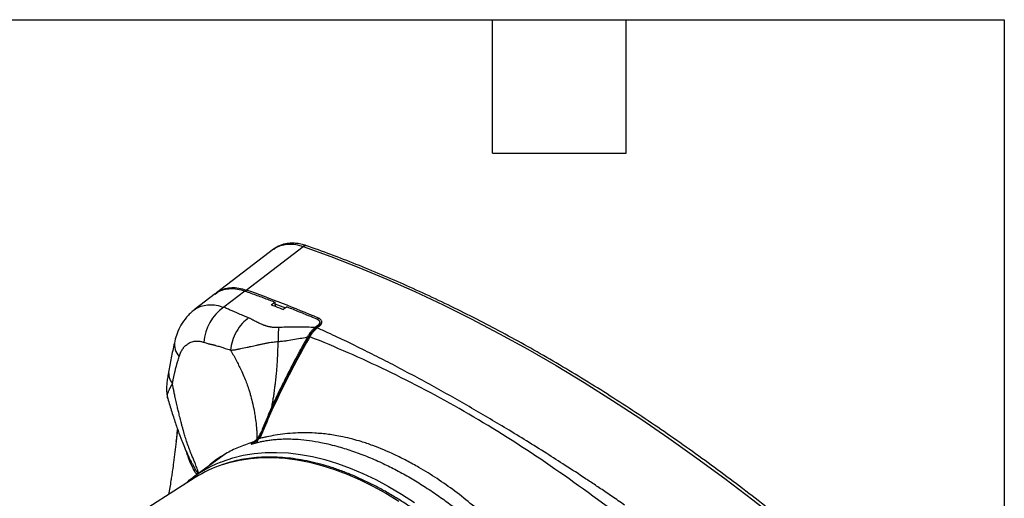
# Model space of a CAD drawing. Header units: millimetres. Extents: x 25 to 1092, y 25 to 838.
# Tile 41 of 41: x 867 to 1092, y 729 to 838. Entities that reach past the tile are written whole.
import ezdxf

# ---------------------------------------------------------------- set-up
doc = ezdxf.new("R2010")
doc.units = ezdxf.units.MM
doc.header["$LTSCALE"] = 4
doc.layers.add('TEXT', color=140, linetype='Continuous', lineweight=25)

msp = doc.modelspace()

# ---------------------------------------------------------------- linework, layer by layer
for p, q in [((925.355, 785.724), (912.335, 775.783)), ((919.089, 776.41), (932.084, 786.37)), ((925.383, 785.687), (925.446, 785.735)), ((912.339, 775.787), (912.035, 775.497)), ((912.035, 775.497), (912.363, 775.747)), ((918.794, 776.177), (913.963, 772.472)), ((912.081, 775.583), (907.214, 771.866)), ((924.804, 773.035), (925.636, 773.653)), ((925.636, 773.653), (925.653, 773.271)), ((925.653, 773.271), (925.679, 772.694)), ((925.653, 773.271), (928.073, 772.329)), ((928.44, 772.561), (927.517, 771.978)), ((935.827, 768.38), (935.876, 768.998)), ((935.421, 768.303), (934.843, 767.854)), ((935.779, 768.117), (935.317, 767.758)), ((935.421, 768.303), (935.396, 767.983)), ((935.867, 768.889), (935.937, 768.749)), ((935.937, 768.749), (935.911, 768.64)), ((903.413, 744.625), (903.075, 741.827)), ((903.215, 742.585), (903.439, 744.551)), ((922.627, 744.209), (922.915, 744.422)), ((903.123, 741.772), (903.215, 742.585)), ((920.205, 741.2), (921.739, 742.335)), ((921.047, 741.881), (921.892, 742.507)), ((921.769, 742.357), (921.776, 742.362)), ((921.06, 741.712), (920.205, 741.2)), ((914.08, 738.76), (907.078, 733.649)), ((906.811, 736.658), (907.421, 735.431)), ((907.436, 733.527), (888.572, 721.534)), ((907.905, 734.309), (907.746, 734.136)), ((908.496, 734.684), (908.199, 734.628))]:
    msp.add_line(p, q)
at = {"flags": 128}
for points in [[(932.084, 786.37), (938.431, 784.06), (944.804, 781.567), (951.199, 778.893), (957.612, 776.04), (964.04, 773.009), (970.48, 769.801), (976.929, 766.419), (983.382, 762.864), (989.837, 759.137), (996.291, 755.242), (1002.739, 751.179), (1009.179, 746.951), (1015.607, 742.56), (1022.021, 738.009), (1028.415, 733.299), (1034.788, 728.434), (1041.136, 723.416)], [(935.552, 768.105), (935.343, 767.942), (935.091, 767.746)], [(913.277, 737.085), (913.708, 737.255), (916.015, 738.032), (918.407, 738.628), (920.88, 739.04), (923.428, 739.268), (926.044, 739.311), (928.722, 739.169), (931.457, 738.842), (934.241, 738.332), (937.068, 737.639), (939.932, 736.764), (942.824, 735.712), (945.74, 734.482), (948.671, 733.079), (951.61, 731.506), (954.552, 729.767), (957.488, 727.865)], [(913.745, 736.523), (915.165, 736.957), (917.577, 737.527), (920.069, 737.91), (922.636, 738.108), (925.271, 738.118), (927.968, 737.942), (930.72, 737.579), (933.522, 737.03), (936.365, 736.298), (939.243, 735.382), (942.15, 734.287), (945.077, 733.014), (948.019, 731.566), (950.969, 729.947), (953.918, 728.161)]]:
    msp.add_lwpolyline(points, dxfattribs=at)
for centre, radius, start, end in [((932.627, 785.69), 0.87, 73.18819, 128.62668), ((919.457, 775.914), 0.618, 126.58208, 158.15238), ((822.265, 503.359), 289.71, 66.96755, 70.47551), ((919.929, 763.823), 10.507, 124.5972, 176.49013), ((936.019, 769.432), 0.676, 126.70548, 158.07097), ((935.216, 767.541), 0.24, 64.97822, 123.15694), ((935.678, 767.909), 0.231, 63.95561, 126.74224), ((906.841, 763.977), 4.13, 169.76193, 222.27069), ((934.414, 767.188), 1.665, 235.74005, 241.66367), ((905.293, 757.449), 3.914, 171.91876, 218.50184), ((922.968, 744.258), 0.126, 183.92985, 241.31147), ((920.675, 742.357), 1.104, 307.96067, 352.27849), ((923.985, 710.461), 28.698, 111.91001, 131.45058), ((907.728, 734.897), 0.55, 119.24652, 160.30267), ((922.776, 709.366), 28.619, 108.39433, 122.4115)]:
    msp.add_arc(centre, radius, start, end)
for points, knots in [([(932.874, 786.525), (932.43, 786.664), (931.581, 786.929), (930.4, 787.099), (929.365, 787.129), (928.195, 787.018), (926.827, 786.673), (925.851, 786.044), (925.36, 785.727)], [0, 0, 0, 0, 0.1585516, 0.3029493, 0.434268, 0.5527545, 0.7751726, 1, 1, 1, 1]), ([(925.446, 785.735), (925.615, 785.873), (926.156, 786.314), (927.274, 786.728), (928.755, 786.964), (930.37, 786.875), (931.512, 786.539), (932.084, 786.37)], [0, 0, 0, 0, 0.1021182, 0.3258661, 0.5512509, 0.7752981, 1, 1, 1, 1]), ([(1041.963, 723.549), (1040.454, 724.758), (1037.054, 727.483), (1031.735, 731.581), (1026.012, 735.867), (1020.268, 740.027), (1014.506, 744.061), (1008.729, 747.969), (1002.939, 751.746), (997.14, 755.393), (991.333, 758.906), (985.522, 762.284), (979.709, 765.525), (973.895, 768.628), (968.085, 771.591), (962.28, 774.413), (956.482, 777.092), (950.695, 779.627), (944.92, 782.02), (939.163, 784.251), (935.148, 785.747), (933.059, 786.456), (932.877, 786.518)], [0, 0, 0, 0, 0.0420255, 0.0947279, 0.1474684, 0.2002442, 0.2530524, 0.3058909, 0.3587574, 0.4116503, 0.464568, 0.5175091, 0.5704726, 0.6234574, 0.6764631, 0.729489, 0.7825349, 0.8356005, 0.888686, 0.9417917, 0.9949179, 1, 1, 1, 1]), ([(912.073, 775.518), (912.263, 775.674), (912.826, 776.137), (913.971, 776.564), (915.459, 776.795), (917.078, 776.695), (918.222, 776.35), (918.794, 776.177)], [0, 0, 0, 0, 0.1126806, 0.3337864, 0.5564978, 0.7779113, 1, 1, 1, 1]), ([(912.363, 775.747), (912.553, 775.903), (913.116, 776.365), (914.261, 776.792), (915.75, 777.025), (917.371, 776.926), (918.516, 776.582), (919.089, 776.41)], [0, 0, 0, 0, 0.11268328, 0.33379766, 0.55650481, 0.77792276, 1, 1, 1, 1]), ([(918.794, 776.177), (919.249, 776.015), (920.16, 775.691), (921.527, 775.194), (922.895, 774.69), (924.265, 774.177), (925.179, 773.828), (925.636, 773.653)], [0, 0, 0, 0, 0.2000049, 0.4000024, 0.5999976, 0.7999951, 1, 1, 1, 1]), ([(907.225, 771.873), (906.614, 771.341), (905.448, 770.327), (904.178, 768.445), (903.286, 766.582), (902.94, 765.308), (902.777, 764.712)], [0, 0, 0, 0, 0.29123498, 0.55556669, 0.79173724, 1, 1, 1, 1]), ([(907.237, 771.826), (907.429, 771.983), (907.992, 772.445), (909.135, 772.873), (910.623, 773.105), (912.248, 773.002), (913.393, 772.648), (913.963, 772.472)], [0, 0, 0, 0, 0.1133124, 0.3323747, 0.5548934, 0.7783032, 1, 1, 1, 1]), ([(919.65, 770.052), (919.523, 770.103), (919.245, 770.215), (918.802, 770.399), (918.295, 770.613), (917.726, 770.855), (917.094, 771.126), (916.399, 771.425), (915.642, 771.751), (914.822, 772.104), (914.257, 772.346), (913.963, 772.472)], [0, 0, 0, 0, 0.0648027, 0.1411717, 0.2291139, 0.328634, 0.4397354, 0.5624208, 0.6966921, 0.8425513, 1, 1, 1, 1]), ([(928.44, 772.561), (928.897, 772.38), (929.809, 772.017), (931.179, 771.463), (932.55, 770.901), (933.922, 770.331), (934.837, 769.943), (935.295, 769.75)], [0, 0, 0, 0, 0.20000484, 0.40000242, 0.59999758, 0.79999516, 1, 1, 1, 1]), ([(919.65, 770.052), (919.149, 769.711), (918.643, 769.27), (917.695, 768.21), (917.253, 767.59), (916.499, 766.246), (916.189, 765.524), (915.732, 764.077), (915.585, 763.355), (915.515, 762.676)], [0, 0, 0, 0, 0.25, 0.25, 0.5, 0.5, 0.75, 0.75, 1, 1, 1, 1]), ([(926.547, 767.835), (926.477, 767.831), (926.337, 767.823), (926.128, 767.819), (925.919, 767.82), (925.71, 767.826), (925.5, 767.838), (925.29, 767.856), (925.08, 767.879), (924.87, 767.908), (924.66, 767.943), (924.449, 767.983), (924.238, 768.028), (924.027, 768.079), (923.815, 768.136), (923.604, 768.198), (923.392, 768.265), (923.18, 768.338), (922.967, 768.417), (922.563, 768.576), (921.927, 768.869), (921.304, 769.194), (920.855, 769.436), (920.651, 769.546), (920.484, 769.641), (920.275, 769.76), (920.005, 769.902), (919.765, 770.004), (919.65, 770.052)], [0, 0, 0, 0, 0.0226389, 0.04551, 0.0686647, 0.0921526, 0.1160212, 0.140316, 0.1650797, 0.1903531, 0.2161744, 0.2425793, 0.2696013, 0.2972717, 0.3256197, 0.3546723, 0.3844547, 0.4149903, 0.4463007, 0.4784062, 0.5983926, 0.7531706, 0.7973328, 0.8329099, 0.8599534, 0.8866544, 0.9456013, 1, 1, 1, 1]), ([(935.295, 769.75), (935.329, 769.735), (935.396, 769.705), (935.487, 769.654), (935.569, 769.598), (935.642, 769.538), (935.739, 769.443), (935.834, 769.302), (935.886, 769.108), (935.872, 768.904), (935.797, 768.719), (935.69, 768.56), (935.572, 768.427), (935.471, 768.345), (935.421, 768.303)], [0, 0, 0, 0, 0.0505887, 0.1006835, 0.1505489, 0.2004533, 0.2506645, 0.3757813, 0.5002838, 0.6252782, 0.749955, 0.833469, 0.916357, 1, 1, 1, 1]), ([(935.779, 768.117), (935.812, 768.143), (935.878, 768.196), (935.967, 768.278), (936.048, 768.362), (936.12, 768.448), (936.183, 768.535), (936.273, 768.681), (936.357, 768.889), (936.375, 769.151), (936.307, 769.4), (936.17, 769.6), (936.002, 769.756), (935.827, 769.876), (935.686, 769.941), (935.615, 769.974)], [0, 0, 0, 0, 0.0420944, 0.0838277, 0.1253719, 0.166901, 0.2085895, 0.2506097, 0.3752721, 0.5002687, 0.6247983, 0.749961, 0.8332445, 0.9161817, 1, 1, 1, 1]), ([(926.547, 767.835), (926.507, 767.663), (926.472, 767.459), (926.414, 766.994), (926.392, 766.733), (926.363, 766.173), (926.357, 765.875), (926.358, 765.264), (926.367, 764.952), (926.382, 764.645)], [0, 0, 0, 0, 0.25, 0.25, 0.5, 0.5, 0.75, 0.75, 1, 1, 1, 1]), ([(934.843, 767.854), (934.247, 767.871), (933.197, 767.901), (931.834, 767.93), (930.763, 767.945), (929.852, 767.944), (928.973, 767.933), (928.132, 767.912), (927.328, 767.88), (926.803, 767.85), (926.547, 767.835)], [0, 0, 0, 0, 0.2175501, 0.3830735, 0.4965988, 0.6070153, 0.7125203, 0.8131541, 0.9089629, 1, 1, 1, 1]), ([(933.111, 765.692), (933.143, 765.749), (933.215, 765.876), (933.342, 766.085), (933.516, 766.356), (933.709, 766.633), (933.931, 766.924), (934.142, 767.179), (934.351, 767.408), (934.533, 767.588), (934.691, 767.732), (934.794, 767.814), (934.843, 767.854)], [0, 0, 0, 0, 0.0660858, 0.1494713, 0.2494251, 0.3958852, 0.4978709, 0.6323289, 0.748723, 0.8385784, 0.9222455, 1, 1, 1, 1]), ([(935.085, 767.741), (934.75, 767.441), (934.156, 766.909), (933.683, 766.145), (933.477, 765.811)], [0, 0, 0, 0, 0.5641805, 1, 1, 1, 1]), ([(935.317, 767.758), (935.272, 767.723), (935.183, 767.653), (935.05, 767.539), (934.918, 767.419), (934.788, 767.292), (934.66, 767.16), (934.535, 767.022), (934.382, 766.842), (934.201, 766.614), (933.997, 766.331), (933.802, 766.033), (933.683, 765.826), (933.624, 765.722)], [0, 0, 0, 0, 0.0721936, 0.1441926, 0.2159075, 0.2872502, 0.3581354, 0.4284814, 0.4982103, 0.6221846, 0.7474385, 0.8735301, 1, 1, 1, 1]), ([(1005.509, 727.237), (1005.018, 727.577), (1004.06, 728.243), (1002.655, 729.209), (1001.316, 730.123), (1000.043, 730.985), (998.836, 731.797), (997.696, 732.56), (995.409, 734.08), (992.083, 736.257), (986.066, 740.104), (978.733, 744.635), (969.987, 749.796), (961.305, 754.696), (954.12, 758.547), (948.273, 761.548), (944.78, 763.285), (941.982, 764.643), (939.931, 765.622), (937.687, 766.675), (936.129, 767.387), (935.317, 767.758)], [0, 0, 0, 0, 0.0206638, 0.0403949, 0.0591933, 0.0770591, 0.0939922, 0.1099926, 0.1250604, 0.1902576, 0.2500003, 0.3785469, 0.5000001, 0.6214521, 0.7499999, 0.8097422, 0.8749398, 0.9019203, 0.9317571, 0.9644503, 1, 1, 1, 1]), ([(935.939, 768.643), (935.918, 768.56), (935.876, 768.39), (935.658, 768.198), (935.547, 768.1)], [0, 0, 0, 0, 0.4906069, 1, 1, 1, 1]), ([(902.777, 764.712), (902.525, 763.575), (902.032, 761.357), (901.619, 759.1), (901.418, 758)], [0, 0, 0, 0, 0.5123896, 1, 1, 1, 1]), ([(903.785, 761.2), (903.81, 761.279), (903.858, 761.438), (903.939, 761.667), (904.026, 761.89), (904.119, 762.106), (904.218, 762.314), (904.323, 762.515), (904.435, 762.708), (904.552, 762.894), (904.675, 763.071), (904.803, 763.241), (904.937, 763.402), (905.077, 763.554), (905.222, 763.698), (905.454, 763.907), (905.787, 764.155), (906.24, 764.401), (906.721, 764.58), (907.18, 764.685), (907.711, 764.742), (908.201, 764.731), (908.691, 764.662), (909.064, 764.583), (909.316, 764.505), (909.442, 764.466)], [0, 0, 0, 0, 0.0285226, 0.0570557, 0.0856003, 0.1141569, 0.1427257, 0.1713064, 0.1998987, 0.2285019, 0.2571153, 0.2857381, 0.3143696, 0.3430094, 0.371657, 0.4003123, 0.4756979, 0.5511085, 0.6258748, 0.7005356, 0.7548028, 0.8526916, 0.9018786, 0.9509818, 1, 1, 1, 1]), ([(909.442, 764.466), (909.593, 764.417), (909.882, 764.323), (910.299, 764.194), (910.619, 764.105), (910.855, 764.05), (911.018, 764.018), (911.185, 763.987), (911.348, 763.95), (911.534, 763.905), (911.714, 763.858), (911.906, 763.805), (912.187, 763.726), (912.728, 763.57), (913.471, 763.348), (914.251, 763.104), (914.917, 762.887), (915.316, 762.747), (915.515, 762.676)], [0, 0, 0, 0, 0.0783581, 0.1492694, 0.2124283, 0.2399282, 0.2675744, 0.2936201, 0.322843, 0.3484069, 0.3851334, 0.410904, 0.4423699, 0.5222645, 0.67509, 0.8054328, 0.9027621, 1, 1, 1, 1]), ([(915.515, 762.676), (915.555, 762.676), (915.682, 762.675), (915.897, 762.689), (916.153, 762.717), (916.424, 762.755), (916.719, 762.802), (916.997, 762.852), (917.237, 762.895), (917.499, 762.947), (918.174, 763.079), (919.083, 763.27), (920.098, 763.497), (920.829, 763.669), (921.525, 763.833), (922.241, 763.992), (922.976, 764.145), (923.705, 764.289), (924.435, 764.42), (925.128, 764.523), (925.774, 764.599), (926.181, 764.63), (926.382, 764.645)], [0, 0, 0, 0, 0.0135642, 0.0425445, 0.0717815, 0.098388, 0.1312687, 0.167413, 0.1869647, 0.2067782, 0.2493267, 0.3943744, 0.4739687, 0.5350139, 0.5948577, 0.6609805, 0.7228253, 0.7838339, 0.8447304, 0.9034811, 0.9523714, 1, 1, 1, 1]), ([(933.478, 765.81), (932.966, 764.9), (932.02, 763.22), (930.755, 760.891), (929.739, 758.975), (928.944, 757.441), (928.233, 756.043), (927.462, 754.498), (926.518, 752.555), (925.403, 750.177), (924.136, 747.36), (923.294, 745.335), (922.842, 744.249)], [0, 0, 0, 0, 0.1289958, 0.2381945, 0.327652, 0.3973967, 0.4523651, 0.5222725, 0.6119853, 0.7214382, 0.8506905, 1, 1, 1, 1]), ([(933.624, 765.722), (931.612, 762.2), (929.684, 758.639), (926.072, 751.422), (924.403, 747.795), (922.908, 744.147)], [0, 0, 0, 0, 0.5, 0.5, 1, 1, 1, 1]), ([(933.11, 765.692), (932.941, 765.391), (932.604, 764.792), (932.106, 763.894), (931.615, 763.002), (931.132, 762.116), (930.657, 761.234), (930.19, 760.358), (929.73, 759.488), (929.279, 758.622), (928.7, 757.501), (928.002, 756.125), (927.196, 754.498), (926.418, 752.888), (925.666, 751.295), (925.183, 750.238), (924.944, 749.712)], [0, 0, 0, 0, 0.05737038, 0.11427746, 0.17072563, 0.22671937, 0.2822633, 0.33736211, 0.39202064, 0.44624384, 0.50003676, 0.60261349, 0.70385754, 0.80380877, 0.90250859, 1, 1, 1, 1]), ([(924.944, 749.712), (924.982, 749.903), (925.051, 750.253), (925.138, 750.73), (925.203, 751.108), (925.249, 751.383), (925.301, 751.704), (925.364, 752.099), (925.431, 752.552), (925.506, 753.072), (925.582, 753.633), (925.659, 754.245), (925.713, 754.676), (925.754, 755.032), (925.8, 755.419), (925.868, 756.034), (925.968, 756.966), (926.078, 758.138), (926.195, 759.648), (926.283, 761.167), (926.34, 762.62), (926.369, 763.724), (926.378, 764.369), (926.382, 764.645)], [0, 0, 0, 0, 0.039156, 0.0716759, 0.0973713, 0.1160907, 0.127722, 0.1625439, 0.1961893, 0.2192604, 0.2677558, 0.3093132, 0.342435, 0.3544868, 0.3809454, 0.4202377, 0.4777777, 0.5679619, 0.6548357, 0.7795904, 0.8711129, 0.9448572, 1, 1, 1, 1]), ([(926.382, 764.645), (926.481, 764.653), (926.727, 764.673), (927.166, 764.716), (927.789, 764.787), (928.502, 764.883), (929.625, 765.051), (930.97, 765.28), (932.252, 765.524), (932.935, 765.658), (933.111, 765.692)], [0, 0, 0, 0, 0.0439291, 0.1087702, 0.1945033, 0.3204542, 0.4258197, 0.6942467, 0.9212026, 1, 1, 1, 1]), ([(1003.653, 725.295), (997.891, 729.652), (992.124, 733.809), (980.535, 741.622), (974.708, 745.277), (962.967, 752.054), (957.078, 755.163), (945.313, 760.832), (939.444, 763.393), (933.624, 765.722)], [0, 0, 0, 0, 0.25, 0.25, 0.5, 0.5, 0.75, 0.75, 1, 1, 1, 1]), ([(915.515, 762.676), (915.62, 762.495), (915.833, 762.126), (916.152, 761.559), (916.475, 760.97), (916.885, 760.199), (917.369, 759.252), (917.963, 758.014), (918.544, 756.715), (919.078, 755.409), (919.415, 754.498), (919.604, 753.952), (919.709, 753.631), (919.807, 753.329), (919.921, 752.942), (920.148, 752.138), (920.508, 750.737), (920.859, 749.077), (921.135, 747.443), (921.304, 746.21), (921.409, 745.175), (921.464, 744.497), (921.503, 743.898), (921.531, 743.354), (921.549, 742.845), (921.555, 742.532), (921.557, 742.371)], [0, 0, 0, 0, 0.03056816, 0.0621053, 0.09458093, 0.12796512, 0.18830766, 0.24758502, 0.32437602, 0.39060224, 0.44678628, 0.46059864, 0.47139856, 0.49382804, 0.50481488, 0.52737498, 0.60957241, 0.70447894, 0.76066382, 0.83704999, 0.87495444, 0.9031865, 0.93018801, 0.95717629, 0.97788239, 1, 1, 1, 1]), ([(902.23, 755.012), (902.256, 755.146), (902.307, 755.413), (902.388, 755.81), (902.461, 756.159), (902.527, 756.461), (902.584, 756.719), (902.643, 756.975), (902.689, 757.189), (902.74, 757.38), (902.787, 757.563), (902.839, 757.787), (902.886, 758.016), (902.932, 758.241), (902.981, 758.455), (903.025, 758.626), (903.065, 758.768), (903.1, 758.892), (903.155, 759.089), (903.217, 759.3), (903.292, 759.548), (903.371, 759.814), (903.537, 760.364), (903.679, 760.843), (903.785, 761.2)], [0, 0, 0, 0, 0.0620108, 0.1240614, 0.18615, 0.2272249, 0.2683119, 0.3094088, 0.3505131, 0.3698934, 0.4054381, 0.4412549, 0.4777277, 0.512518, 0.546872, 0.5805761, 0.5970849, 0.6189064, 0.6440938, 0.6959901, 0.726546, 0.7699526, 0.8287148, 1, 1, 1, 1]), ([(901.418, 757.999), (901.35, 757.618), (901.205, 756.807), (901.016, 755.623), (900.891, 754.287), (900.881, 752.899), (901.086, 752.008), (901.183, 751.587)], [0, 0, 0, 0, 0.1553109, 0.3298496, 0.5139644, 0.7703846, 1, 1, 1, 1]), ([(901.181, 751.594), (901.18, 751.597), (901.164, 751.646), (901.138, 751.754), (901.112, 751.908), (901.102, 752.057), (901.102, 752.178), (901.11, 752.356), (901.144, 752.583), (901.212, 752.849), (901.286, 753.076), (901.369, 753.293), (901.477, 753.538), (901.59, 753.769), (901.697, 753.976), (901.785, 754.143), (901.872, 754.303), (901.953, 754.454), (902.031, 754.6), (902.111, 754.757), (902.176, 754.89), (902.215, 754.978), (902.225, 755.002), (902.228, 755.009), (902.229, 755.011), (902.23, 755.012)], [0, 0, 0, 0, 0.0034578, 0.0569306, 0.1212353, 0.1742785, 0.2169535, 0.2486472, 0.3590983, 0.4449195, 0.503586, 0.5685016, 0.6390563, 0.7150915, 0.7608896, 0.8038059, 0.8443341, 0.8809275, 0.9120433, 0.9463329, 0.9855193, 0.9957647, 0.9986276, 0.9994996, 1, 1, 1, 1]), ([(908.201, 734.628), (908.171, 734.729), (908.109, 734.937), (908.006, 735.25), (907.871, 735.641), (907.698, 736.114), (907.511, 736.599), (907.264, 737.211), (906.973, 737.916), (906.631, 738.74), (906.375, 739.37), (906.197, 739.832), (906.032, 740.267), (905.749, 741.043), (905.452, 741.917), (905.186, 742.762), (905.007, 743.358), (904.857, 743.873), (904.732, 744.319), (904.633, 744.682), (904.53, 745.059), (904.395, 745.562), (904.179, 746.382), (903.903, 747.459), (903.619, 748.605), (903.351, 749.728), (903.083, 750.903), (902.834, 752.045), (902.619, 753.072), (902.427, 754.009), (902.298, 754.667), (902.23, 755.012)], [0, 0, 0, 0, 0.015502, 0.0316977, 0.0487632, 0.0768173, 0.1069788, 0.1267976, 0.1765283, 0.2218947, 0.2606289, 0.2774434, 0.294307, 0.3282144, 0.3962653, 0.4247024, 0.4518385, 0.4825553, 0.4987019, 0.5156393, 0.5341975, 0.5523005, 0.5870686, 0.6503307, 0.7042773, 0.7482707, 0.8080003, 0.8688351, 0.9079722, 0.9516342, 1, 1, 1, 1]), ([(901.194, 751.598), (901.337, 751.098), (901.778, 749.549), (902.554, 747.108), (903.481, 744.389), (904.284, 742.214), (905.004, 740.41), (905.707, 738.787), (906.309, 737.489), (906.668, 736.791), (906.753, 736.627)], [0, 0, 0, 0, 0.0889851, 0.2756439, 0.4496105, 0.6052065, 0.7096961, 0.8263984, 0.9592042, 1, 1, 1, 1]), ([(924.944, 749.712), (924.846, 749.495), (924.649, 749.057), (924.357, 748.394), (924.066, 747.721), (923.777, 747.038), (923.487, 746.345), (923.199, 745.642), (922.911, 744.929), (922.722, 744.45), (922.627, 744.209)], [0, 0, 0, 0, 0.11864851, 0.23906931, 0.36128479, 0.48531636, 0.61118448, 0.73890876, 0.86850795, 1, 1, 1, 1]), ([(921.557, 742.371), (921.574, 742.392), (921.607, 742.435), (921.661, 742.506), (921.72, 742.584), (921.783, 742.671), (921.874, 742.798), (921.995, 742.977), (922.147, 743.221), (922.308, 743.508), (922.474, 743.839), (922.575, 744.081), (922.627, 744.209)], [0, 0, 0, 0, 0.0440662, 0.0910887, 0.1411796, 0.1944119, 0.2508255, 0.3687611, 0.5012067, 0.6505059, 0.8167844, 1, 1, 1, 1]), ([(922.842, 744.249), (922.728, 743.983), (922.477, 743.397), (922.165, 742.91), (921.995, 742.644)], [0, 0, 0, 0, 0.4544105, 1, 1, 1, 1]), ([(921.769, 742.208), (921.716, 742.16), (921.6, 742.054), (921.424, 741.911), (921.23, 741.766), (920.969, 741.588), (920.687, 741.424), (920.411, 741.287), (920.271, 741.228), (920.205, 741.2)], [0, 0, 0, 0, 0.1156269, 0.2499233, 0.3587184, 0.4999624, 0.7500182, 0.8817757, 1, 1, 1, 1]), ([(921.553, 742.371), (921.522, 742.333), (921.461, 742.259), (921.366, 742.157), (921.27, 742.063), (921.172, 741.976), (921.05, 741.881), (920.902, 741.783), (920.726, 741.691), (920.605, 741.649), (920.545, 741.628)], [0, 0, 0, 0, 0.10092779, 0.20137711, 0.30132454, 0.40074453, 0.49961067, 0.66445416, 0.83132916, 1, 1, 1, 1]), ([(921.828, 742.417), (921.598, 742.158), (921.363, 741.893), (921.066, 741.716), (921.06, 741.712)], [0, 0, 0, 0, 0.979588, 1, 1, 1, 1]), ([(921.354, 741.486), (921.451, 741.511), (921.747, 741.588), (922.344, 741.728), (923.202, 741.906), (924.219, 742.077), (925.344, 742.221), (926.548, 742.326), (927.869, 742.384), (929.347, 742.382), (932.069, 742.253), (934.889, 741.863), (937.874, 741.212), (940.2, 740.625), (943.15, 739.719), (946.566, 738.454), (949.86, 737.019), (953.071, 735.435), (956.161, 733.739), (959.286, 731.85), (961.835, 730.168), (964.283, 728.457), (966.997, 726.458), (969.813, 724.224), (972.277, 722.152), (973.866, 720.769), (975.37, 719.425), (976.954, 717.978), (978.778, 716.256), (981.297, 713.775), (983.654, 711.317), (986.04, 708.679), (987.862, 706.558), (989.39, 704.674), (990.509, 703.234), (991.297, 702.188), (992.017, 701.203), (992.447, 700.591), (992.616, 700.35)], [0, 0, 0, 0, 0.0046946, 0.0142803, 0.0287563, 0.0460168, 0.0630961, 0.0823638, 0.1030268, 0.1250864, 0.1510231, 0.2278417, 0.2501324, 0.2798802, 0.3262592, 0.3725246, 0.4186806, 0.458342, 0.4999873, 0.5406573, 0.5813027, 0.6002849, 0.6370753, 0.68837, 0.7118231, 0.7352222, 0.7519462, 0.7721421, 0.798852, 0.8257409, 0.8752373, 0.8969771, 0.927448, 0.9547742, 0.9656483, 0.9789569, 0.9917196, 1, 1, 1, 1]), ([(921.783, 742.375), (921.776, 742.363), (921.759, 742.336), (921.754, 742.278), (921.764, 742.231), (921.769, 742.208)], [0, 0, 0, 0, 0.2912539, 0.649557, 1, 1, 1, 1]), ([(922.012, 742.455), (921.974, 742.414), (921.896, 742.33), (921.812, 742.25), (921.769, 742.208)], [0, 0, 0, 0, 0.4860312, 1, 1, 1, 1]), ([(921.997, 742.646), (921.965, 742.603), (921.895, 742.507), (921.817, 742.415), (921.774, 742.364)], [0, 0, 0, 0, 0.4515057, 1, 1, 1, 1]), ([(921.999, 742.642), (921.994, 742.633), (921.979, 742.604), (921.981, 742.54), (922.002, 742.483), (922.012, 742.455)], [0, 0, 0, 0, 0.1908813, 0.601771, 1, 1, 1, 1]), ([(922.065, 742.716), (922.045, 742.704), (922.014, 742.686), (922.003, 742.654), (921.999, 742.642)], [0, 0, 0, 0, 0.644136, 1, 1, 1, 1]), ([(993.322, 701.288), (993.138, 701.544), (992.707, 702.144), (991.964, 703.173), (990.985, 704.52), (989.926, 705.963), (988.796, 707.485), (987.719, 708.92), (986.592, 710.4), (985.478, 711.85), (983.965, 713.763), (982.394, 715.644), (980.799, 717.462), (979.609, 718.772), (978.382, 720.079), (976.756, 721.759), (972.94, 725.484), (966.787, 730.635), (960.37, 734.869), (955.769, 737.403), (952.249, 739.155), (948.779, 740.619), (945.577, 741.711), (943.308, 742.368), (941.316, 742.845), (939.463, 743.191), (937.844, 743.425), (936.303, 743.598), (934.51, 743.735), (932.5, 743.799), (930.218, 743.739), (927.957, 743.543), (925.778, 743.237), (924.106, 742.923), (923.001, 742.684), (922.418, 742.551), (922.135, 742.484), (922.012, 742.455)], [0, 0, 0, 0, 0.0088409, 0.0207319, 0.0356734, 0.0557322, 0.0712588, 0.0893678, 0.1067238, 0.1243569, 0.1417739, 0.1770121, 0.195583, 0.212785, 0.2293285, 0.2489332, 0.2828877, 0.3910236, 0.4995671, 0.5362041, 0.5714384, 0.6373873, 0.671977, 0.6971851, 0.726787, 0.7507596, 0.7708115, 0.7915606, 0.8130104, 0.8440817, 0.8749406, 0.9095871, 0.9422338, 0.9723483, 0.9864781, 0.9940976, 1, 1, 1, 1]), ([(903.066, 741.779), (902.979, 740.986), (902.805, 739.388), (902.526, 737.203), (902.281, 735.403), (902.081, 734.02), (901.803, 732.165), (901.556, 730.727), (901.376, 729.673)], [0, 0, 0, 0, 0.1954595, 0.393835, 0.5396845, 0.6408705, 0.7367533, 1, 1, 1, 1]), ([(920.545, 741.628), (919.453, 741.256), (917.312, 740.527), (914.363, 739.002), (911.899, 737.44), (910.509, 736.231), (909.947, 735.743)], [0, 0, 0, 0, 0.2797066, 0.548647, 0.8177046, 1, 1, 1, 1]), ([(920.205, 741.2), (920.317, 741.228), (920.527, 741.28), (920.832, 741.355), (921.101, 741.421), (921.275, 741.466), (921.354, 741.486)], [0, 0, 0, 0, 0.3070709, 0.5760145, 0.8069368, 1, 1, 1, 1]), ([(905.395, 739.525), (905.508, 739.125), (905.936, 737.606), (906.67, 736.153), (907.21, 735.082)], [0, 0, 0, 0, 0.2631572, 1, 1, 1, 1]), ([(912.21, 737.533), (912.174, 737.507), (911.799, 737.229), (911.458, 736.91), (911.149, 736.62)], [0, 0, 0, 0, 0.0933006, 1, 1, 1, 1]), ([(993.862, 685.304), (993.165, 686.492), (992.19, 688.151), (990.69, 690.552), (989.394, 692.566), (987.805, 694.931), (986.092, 697.372), (984.251, 699.881), (982.303, 702.413), (980.261, 704.942), (978.137, 707.447), (975.938, 709.912), (973.674, 712.322), (971.352, 714.666), (968.978, 716.934), (966.559, 719.117), (964.102, 721.208), (961.611, 723.201), (959.093, 725.088), (956.552, 726.865), (953.996, 728.527), (951.427, 730.07), (948.853, 731.49), (946.277, 732.782), (943.704, 733.945), (941.14, 734.974), (938.588, 735.868), (936.053, 736.624), (933.539, 737.24), (931.05, 737.713), (928.591, 738.041), (926.165, 738.224), (923.776, 738.258), (921.428, 738.141), (919.124, 737.874), (916.873, 737.443), (915.127, 737.01), (914.16, 736.666), (913.899, 736.574)], [0, 0, 0, 0, 0.03354989, 0.04688625, 0.06905056, 0.09201491, 0.11661221, 0.14225105, 0.16869333, 0.19574875, 0.22328203, 0.25119306, 0.27940649, 0.30786461, 0.33652256, 0.36534501, 0.39430391, 0.42337682, 0.45254579, 0.48179643, 0.51111741, 0.54049993, 0.56993743, 0.5994254, 0.62896109, 0.65854316, 0.68817244, 0.71785152, 0.74758493, 0.77737917, 0.80724299, 0.83718756, 0.86722675, 0.89737744, 0.92765979, 0.95809736, 0.98871708, 1, 1, 1, 1]), ([(907.421, 735.431), (907.445, 735.392), (907.492, 735.314), (907.558, 735.209), (907.62, 735.116), (907.677, 735.033), (907.731, 734.96), (907.798, 734.876), (907.875, 734.791), (907.962, 734.715), (908.042, 734.667), (908.118, 734.637), (908.175, 734.631), (908.201, 734.628)], [0, 0, 0, 0, 0.0950043, 0.1850983, 0.2704932, 0.3513192, 0.4274347, 0.499063, 0.6349429, 0.749305, 0.8468904, 0.9297814, 1, 1, 1, 1]), ([(907.21, 735.082), (907.229, 735.047), (907.278, 734.957), (907.382, 734.791), (907.496, 734.641), (907.614, 734.517), (907.713, 734.429), (907.812, 734.358), (907.879, 734.322), (907.905, 734.309)], [0, 0, 0, 0, 0.0973484, 0.2509213, 0.4998774, 0.613532, 0.7488259, 0.9028789, 1, 1, 1, 1]), ([(907.905, 734.309), (907.918, 734.386), (907.95, 734.467), (908.047, 734.605), (908.112, 734.661), (908.18, 734.697)], [0, 0, 0, 0, 0.5, 0.5, 1, 1, 1, 1])]:
    msp.add_open_spline(points, degree=3, knots=knots)
for points in [[(924.804, 773.035), (925.708, 772.688), (926.612, 772.336), (927.517, 771.978)], [(922.908, 744.147), (922.65, 743.519), (922.355, 742.947), (922.012, 742.455)]]:
    msp.add_open_spline(points, degree=3)
at = {"layer": 'TEXT'}
for p, q in [((25.4, 838.2), (1092.2, 838.2)), ((975.36, 807.72), (975.36, 838.2)), ((1005.84, 807.72), (1005.84, 838.2)), ((1092.2, 838.2), (1092.2, 25.4)), ((975.36, 807.72), (1005.84, 807.72))]:
    msp.add_line(p, q, dxfattribs=at)

doc.saveas('drawing.dxf')
